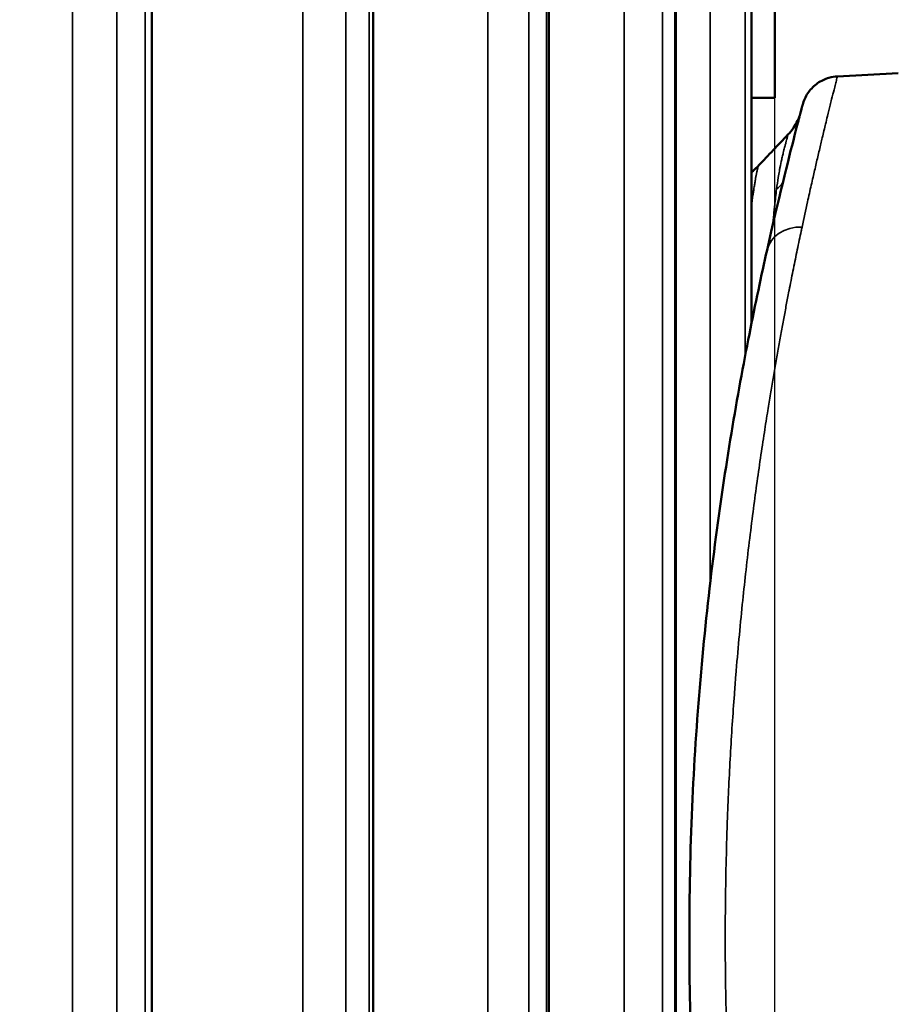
# Model space of a CAD drawing. Header units: millimetres. Extents: x 38 to 2514, y 38 to 1622.
# Tile 144 of 256: x 1118 to 1134, y 791 to 810. Entities that reach past the tile are written whole.
import ezdxf

# ---------------------------------------------------------------- set-up
doc = ezdxf.new("R2010")
doc.units = ezdxf.units.MM
doc.header["$LTSCALE"] = 7.692308
for name, color, linetype, lineweight in [('Dimension (ISO)', 7, 'Continuous', 25), ('Visible (ISO)', 7, 'Continuous', 50), ('Visible Narrow (ISO)', 7, 'Continuous', 35)]:
    doc.layers.add(name, color=color, linetype=linetype, lineweight=lineweight)
doc.styles.add('Note Text (ANSI)', font='tahoma.ttf')
doc.dimstyles.new('Default (ISO)', dxfattribs={"dimscale": 7.692308, "dimtxt": 1, "dimasz": 2.5, "dimexe": 3.175, "dimexo": 0, "dimgap": 0.762, "dimtad": 1, "dimrnd": 1e-08, "dimzin": 0, "dimdsep": 46, "dimtxsty": 'Note Text (ANSI)', "dimcen": 0.09, "dimdle": 10, "dimclrd": 1, "dimclre": 1, "dimclrt": 1, "dimazin": 0, "dimtfac": 3.5052, "dimtmove": 0, "dimatfit": 3, "dimfxl": 1, "dimtolj": 1, "dimtzin": 0, "dimlwd": -1, "dimlwe": -1, "dimarcsym": 0})

# ---------------------------------------------------------------- blocks, each defined once
blk = doc.blocks.new('*D3')
at = {"layer": 'Defpoints', "color": 0, "transparency": 16777216}
for p in [(1132.115, 1043.445), (1017.115, 757.043), (1132.115, 757.043)]:
    blk.add_point(p, dxfattribs=at)
at = {"layer": 'Dimension (ISO)', "color": 1, "transparency": 16777216}
for p, q in [((1017.115, 757.043), (1017.115, 1067.868)), ((1132.115, 757.043), (1132.115, 1067.868)), ((1036.346, 1043.445), (1112.885, 1043.445))]:
    blk.add_line(p, q, dxfattribs=at)
for points in [[(1036.346, 1046.65), (1036.346, 1040.24), (1017.115, 1043.445)], [(1112.885, 1046.65), (1112.885, 1040.24), (1132.115, 1043.445)]]:
    blk.add_solid(points, dxfattribs=at)
at = {"layer": 'Dimension (ISO)', "color": 1, "transparency": 16777216, "insert": (1024.38, 1059.37), "char_height": 7.69231, "attachment_point": 1, "style": 'Note Text (ANSI)'}
blk.add_mtext('\\A1;115.00 mm [4.528 in]', dxfattribs=at)
blk = doc.blocks.new('*D10')
at = {"layer": 'Defpoints', "color": 0, "transparency": 16777216}
for p in [(1163.115, 1147.322), (986.127, 798.326), (1163.115, 797.473)]:
    blk.add_point(p, dxfattribs=at)
at = {"layer": 'Dimension (ISO)', "color": 1, "transparency": 16777216}
for p, q in [((986.127, 798.326), (986.127, 1171.745)), ((1163.115, 797.473), (1163.115, 1171.745)), ((1005.358, 1147.322), (1143.885, 1147.322))]:
    blk.add_line(p, q, dxfattribs=at)
for points in [[(1005.358, 1150.527), (1005.358, 1144.117), (986.127, 1147.322)], [(1143.885, 1150.527), (1143.885, 1144.117), (1163.115, 1147.322)]]:
    blk.add_solid(points, dxfattribs=at)
at = {"layer": 'Dimension (ISO)', "color": 1, "transparency": 16777216, "insert": (1024.386, 1163.247), "char_height": 7.69231, "attachment_point": 1, "style": 'Note Text (ANSI)'}
blk.add_mtext('\\A1;176.99 mm [6.968 in]', dxfattribs=at)

msp = doc.modelspace()

# ---------------------------------------------------------------- linework, layer by layer
at = {"layer": 'Visible (ISO)'}
for p, q in [((1120.616, 912.3523), (1120.616, 761.6927)), ((1124.7044, 912.1606), (1124.7044, 761.6927)), ((1127.9461, 911.8673), (1127.9461, 761.6927)), ((1130.2856, 911.6636), (1130.2856, 761.6927)), ((1131.6828, 911.4935), (1131.6828, 804.0263)), ((1132.1154, 808.1927), (1132.1154, 911.2927)), ((1133.2691, 808.586), (1134.3926, 808.6449)), ((1131.6828, 808.1927), (1132.1138, 808.1927)), ((1132.1154, 808.1927), (1132.1138, 808.1927)), ((1132.5682, 807.837), (1132.5683, 807.8374)), ((1132.3559, 807.5112), (1132.3559, 807.5113)), ((1131.8151, 806.9404), (1131.8151, 806.9404)), ((1132.0744, 805.8419), (1132.0744, 805.8419))]:
    msp.add_line(p, q, dxfattribs=at)
for points, knots in [([(1132.592, 807.9269), (1132.6045, 807.9743), (1132.614, 808.0099), (1132.6235, 808.0454), (1132.6259, 808.0542), (1132.6281, 808.0627), (1132.6287, 808.0648), (1132.6293, 808.0671), (1132.6294, 808.0673), (1132.6297, 808.0684), (1132.6297, 808.0685), (1132.6298, 808.069), (1132.6298, 808.0691), (1132.6303, 808.0707), (1132.6304, 808.0712), (1132.6307, 808.0722), (1132.6308, 808.0726), (1132.6312, 808.074), (1132.6315, 808.0751), (1132.6331, 808.0807), (1132.6345, 808.0855), (1132.6583, 808.164), (1132.6936, 808.2352), (1132.7843, 808.3603), (1132.8408, 808.4159), (1132.9673, 808.5045), (1133.0389, 808.5387), (1133.1638, 808.5744), (1133.2165, 808.5832), (1133.2691, 808.586)], [0.0067225, 0.0067225, 0.0067225, 0.0067225, 0.11027056, 0.11027056, 0.16312504, 0.16312504, 0.18836257, 0.18836257, 0.20729021, 0.20729021, 0.20906475, 0.20906475, 0.21049595, 0.21049595, 0.21085719, 0.21085719, 0.21103722, 0.21103722, 0.21140212, 0.21140212, 0.21285295, 0.21285295, 0.23603404, 0.23603404, 0.25919749, 0.25919749, 0.28236094, 0.28236094, 0.29817467, 0.29817467, 0.29817467, 0.29817467]), ([(1132.5895, 807.9175), (1132.6033, 807.9697), (1132.6136, 808.0083), (1132.6235, 808.0454), (1132.6259, 808.0543), (1132.6282, 808.0628), (1132.6287, 808.0648), (1132.6293, 808.0669), (1132.6294, 808.0674), (1132.6294, 808.0674)], [0, 0, 0, 0, 0.1102674, 0.1102674, 0.16312138, 0.16312138, 0.18835714, 0.18835714, 0.2042536, 0.2042536, 0.2042536, 0.2042536]), ([(1131.9698, 805.3811), (1132.1785, 806.3155), (1132.3617, 807.041), (1132.5146, 807.633), (1132.5447, 807.7479), (1132.5682, 807.837)], [0, 0, 0, 0, 0.49402615, 0.49402615, 0.64641352, 0.64641352, 0.64641352, 0.64641352]), ([(1132.3559, 807.5113), (1132.3923, 807.5497), (1132.4257, 807.5912), (1132.4846, 807.6772), (1132.5104, 807.7223), (1132.5401, 807.7843), (1132.5475, 807.801), (1132.561, 807.8339), (1132.5673, 807.8504), (1132.5749, 807.872), (1132.5772, 807.8787), (1132.582, 807.8934), (1132.5842, 807.9004), (1132.5876, 807.9116), (1132.5888, 807.9157), (1132.5908, 807.9227), (1132.5914, 807.9247), (1132.5917, 807.9258)], [0, 0, 0, 0, 0.015898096, 0.015898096, 0.031384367, 0.031384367, 0.037016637, 0.037016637, 0.042807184, 0.042807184, 0.045779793, 0.045779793, 0.050156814, 0.050156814, 0.054948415, 0.054948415, 0.061738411, 0.061738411, 0.061738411, 0.061738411]), ([(1131.6827, 806.8238), (1131.7216, 806.8524), (1131.7582, 806.8836), (1131.7997, 806.9245), (1131.8075, 806.9324), (1131.8151, 806.9404)], [0.050128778, 0.050128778, 0.050128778, 0.050128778, 0.064902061, 0.064902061, 0.068404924, 0.068404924, 0.068404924, 0.068404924]), ([(1131.6828, 806.8237), (1131.7223, 806.8528), (1131.7594, 806.8846), (1131.8006, 806.9254), (1131.8077, 806.9327), (1131.8147, 806.9401)], [0.049891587, 0.049891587, 0.049891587, 0.049891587, 0.064892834, 0.064892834, 0.068108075, 0.068108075, 0.068108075, 0.068108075]), ([(1132.5682, 777.5485), (1132.4959, 777.8226), (1132.3582, 778.3475), (1132.0094, 779.809), (1131.7952, 780.7611), (1131.3621, 783.0198), (1131.1389, 784.3676), (1130.7793, 787.2875), (1130.6412, 788.9005), (1130.515, 792.1407), (1130.5237, 793.8075), (1130.6791, 796.9855), (1130.8252, 798.5369), (1131.1946, 801.3815), (1131.4223, 802.7063), (1131.7551, 804.3952), (1131.8659, 804.9158), (1131.9698, 805.3811)], [0, 0, 0, 0, 0.468295, 0.468295, 0.9355978, 0.9355978, 1.4223239, 1.4223239, 1.9170273, 1.9170273, 2.4044331, 2.4044331, 2.8861189, 2.8861189, 3.3744666, 3.3744666, 3.6204616, 3.6204616, 3.6204616, 3.6204616])]:
    msp.add_open_spline(points, degree=3, knots=knots, dxfattribs=at)
msp.add_open_spline([(1131.8151, 806.9405), (1131.9953, 807.1307), (1132.1756, 807.321), (1132.3559, 807.5113)], degree=3, dxfattribs=at)
at = {"layer": 'Visible Narrow (ISO)'}
for p, q in [((1119.1533, 913.5969), (1119.1533, 761.6927)), ((1123.402, 913.5969), (1123.402, 761.6927)), ((1126.8158, 913.5969), (1126.8158, 761.6927)), ((1129.3365, 913.5969), (1129.3365, 761.6927)), ((1130.9209, 913.5969), (1130.9209, 799.24)), ((1119.9687, 911.2927), (1119.9691, 761.6927)), ((1120.4943, 911.2927), (1120.4947, 761.6927)), ((1124.1941, 911.2927), (1124.1946, 761.6927)), ((1124.6258, 911.2927), (1124.6263, 761.6927)), ((1127.5713, 911.2927), (1127.5718, 761.6927)), ((1127.9017, 911.2927), (1127.9022, 761.6927)), ((1130.0423, 911.2927), (1130.0428, 761.6927)), ((1130.2658, 911.2927), (1130.2663, 761.6927)), ((1131.565, 911.2927), (1131.5654, 803.4252)), ((1131.6777, 911.2927), (1131.6781, 804.0028)), ((1132.1132, 911.2927), (1132.1138, 808.1927)), ((1131.5654, 799.3302), (1131.5654, 799.33))]:
    msp.add_line(p, q, dxfattribs=at)
for centre, major_axis, ratio, start_param, end_param in [((1131.3981, 807.066), (-0.9931, 0.1176), 0.8016758, 2.5119785, 2.7101543), ((1132.653, 805.2286), (-0.6832, 0.1525), 0.8166093, 4.9455269, 6.2831868)]:
    msp.add_ellipse(centre, major_axis=major_axis, ratio=ratio, start_param=start_param, end_param=end_param, dxfattribs=at)
for points, knots in [([(1132.6164, 805.8066), (1132.6506, 805.9668), (1132.6841, 806.1211), (1132.7285, 806.3223), (1132.7402, 806.3746), (1132.7745, 806.5287), (1132.7969, 806.628), (1132.8385, 806.8105), (1132.8578, 806.8944), (1132.8967, 807.0627), (1132.9163, 807.1466), (1132.9538, 807.3057), (1132.9716, 807.3811), (1133.0103, 807.5429), (1133.0307, 807.6275), (1133.062, 807.7568), (1133.0737, 807.8047), (1133.1031, 807.9247), (1133.12, 807.9933), (1133.1449, 808.0937), (1133.1538, 808.1292), (1133.1785, 808.2285), (1133.1931, 808.2865), (1133.2104, 808.3549), (1133.2147, 808.3721), (1133.2286, 808.4271), (1133.237, 808.4601), (1133.2479, 808.503), (1133.2514, 808.5167), (1133.2589, 808.546), (1133.2623, 808.5594), (1133.2669, 808.5772), (1133.2682, 808.5825), (1133.269, 808.5856), (1133.2691, 808.586), (1133.2691, 808.586)], [0, 0, 0, 0, 0.0229932, 0.0229932, 0.03125, 0.03125, 0.0476871, 0.0476871, 0.0625, 0.0625, 0.07833858, 0.07833858, 0.09375, 0.09375, 0.11291768, 0.11291768, 0.125, 0.125, 0.14458281, 0.14458281, 0.15625, 0.15625, 0.17920861, 0.17920861, 0.1875, 0.1875, 0.20742646, 0.20742646, 0.21875, 0.21875, 0.23541634, 0.23541634, 0.25, 0.25, 0.25531897, 0.25531897, 0.25531897, 0.25531897]), ([(1132.5683, 807.8374), (1132.5692, 807.8407), (1132.57, 807.844), (1132.5735, 807.8573), (1132.5761, 807.8669), (1132.5808, 807.8849), (1132.5831, 807.8933), (1132.5867, 807.9069), (1132.5881, 807.9123), (1132.5895, 807.9175)], [0.68376122, 0.68376122, 0.68376122, 0.68376122, 0.7, 0.7, 0.75070613, 0.75070613, 0.8, 0.8, 0.83503909, 0.83503909, 0.83503909, 0.83503909]), ([(1132.1453, 806.5021), (1132.1547, 806.5802), (1132.1651, 806.6523), (1132.1759, 806.7185), (1132.1829, 806.7612), (1132.1899, 806.8015), (1132.197, 806.8395), (1132.2009, 806.8606), (1132.2048, 806.881), (1132.2087, 806.9007), (1132.2197, 806.9562), (1132.2305, 807.0068), (1132.2407, 807.0525), (1132.2476, 807.0831), (1132.2543, 807.1116), (1132.2606, 807.1382), (1132.2637, 807.1512), (1132.2668, 807.1638), (1132.2697, 807.1759), (1132.2742, 807.1944), (1132.2786, 807.2118), (1132.2828, 807.2285), (1132.2868, 807.2443), (1132.2906, 807.2594), (1132.2944, 807.2739), (1132.3001, 807.2961), (1132.3056, 807.317), (1132.3107, 807.3366), (1132.3129, 807.3448), (1132.315, 807.3528), (1132.317, 807.3605), (1132.3221, 807.3798), (1132.3269, 807.3975), (1132.3311, 807.4136), (1132.3325, 807.4187), (1132.3338, 807.4236), (1132.3351, 807.4284), (1132.3379, 807.4389), (1132.3404, 807.4486), (1132.3427, 807.4573), (1132.3447, 807.4649), (1132.3464, 807.4717), (1132.348, 807.4779), (1132.3495, 807.4838), (1132.3509, 807.4891), (1132.352, 807.4936), (1132.353, 807.498), (1132.3539, 807.5017), (1132.3546, 807.5045), (1132.3547, 807.5052), (1132.3548, 807.5058), (1132.355, 807.5064), (1132.3556, 807.5092), (1132.3559, 807.5109), (1132.3559, 807.5112), (1132.3559, 807.5113), (1132.3559, 807.5113), (1132.3559, 807.5113)], [0, 0, 0, 0, 0.1, 0.1, 0.1, 0.16439238, 0.16439238, 0.16439238, 0.2, 0.2, 0.2, 0.3, 0.3, 0.3, 0.36708742, 0.36708742, 0.36708742, 0.4, 0.4, 0.4, 0.45, 0.45, 0.45, 0.49731966, 0.49731966, 0.49731966, 0.56966435, 0.56966435, 0.56966435, 0.6, 0.6, 0.6, 0.6757933, 0.6757933, 0.6757933, 0.7, 0.7, 0.7, 0.75358409, 0.75358409, 0.75358409, 0.8, 0.8, 0.8, 0.84527344, 0.84527344, 0.84527344, 0.88952406, 0.88952406, 0.88952406, 0.9, 0.9, 0.9, 0.95156102, 0.95156102, 0.95156102, 0.95920563, 0.95920563, 0.95920563, 0.95920563]), ([(1131.8151, 806.9404), (1131.8148, 806.9402), (1131.8145, 806.9398), (1131.8132, 806.9382), (1131.8121, 806.9363), (1131.8108, 806.9336), (1131.8107, 806.9333), (1131.8094, 806.9304), (1131.8081, 806.9273), (1131.8055, 806.92), (1131.8041, 806.9158), (1131.8024, 806.9099), (1131.8021, 806.9089), (1131.8014, 806.9065), (1131.8009, 806.905), (1131.7986, 806.8967), (1131.7965, 806.8888), (1131.7927, 806.873), (1131.791, 806.8658), (1131.7883, 806.854), (1131.7875, 806.8501), (1131.7834, 806.8316), (1131.78, 806.8152), (1131.7751, 806.7907), (1131.7739, 806.7846), (1131.7712, 806.7708), (1131.7697, 806.7629), (1131.7648, 806.7368), (1131.7612, 806.7172), (1131.7556, 806.6855), (1131.7537, 806.6747), (1131.7495, 806.6503), (1131.7471, 806.6363), (1131.7409, 806.5984), (1131.7368, 806.5733), (1131.7304, 806.5325), (1131.7282, 806.5182), (1131.7225, 806.4815), (1131.719, 806.4584), (1131.7107, 806.4018), (1131.7057, 806.3674), (1131.6986, 806.3163), (1131.6965, 806.3014), (1131.6906, 806.2587), (1131.6867, 806.23), (1131.6828, 806.2002)], [0.02509666, 0.02509666, 0.02509666, 0.02509666, 0.03151378, 0.03151378, 0.05555556, 0.05555556, 0.05885134, 0.05885134, 0.08309162, 0.08309162, 0.1066019, 0.1066019, 0.11111111, 0.11111111, 0.11763612, 0.11763612, 0.14595158, 0.14595158, 0.16666667, 0.16666667, 0.17646939, 0.17646939, 0.21126678, 0.21126678, 0.22222222, 0.22222222, 0.23534128, 0.23534128, 0.26399376, 0.26399376, 0.27777778, 0.27777778, 0.29413159, 0.29413159, 0.3201475, 0.3201475, 0.33333333, 0.33333333, 0.35283667, 0.35283667, 0.37862867, 0.37862867, 0.38888889, 0.38888889, 0.40744216, 0.40744216, 0.40744216, 0.40744216]), ([(1132.0746, 805.8425), (1132.0768, 805.8654), (1132.079, 805.8882), (1132.0812, 805.911), (1132.085, 805.9495), (1132.0888, 805.988), (1132.0927, 806.0264), (1132.0965, 806.0637), (1132.1004, 806.1011), (1132.1043, 806.1386), (1132.1066, 806.1607), (1132.109, 806.1828), (1132.1114, 806.205), (1132.122, 806.3038), (1132.1335, 806.4041), (1132.1453, 806.5021)], [0.79710698, 0.79710698, 0.79710698, 0.79710698, 0.81818182, 0.81818182, 0.81818182, 0.85391473, 0.85391473, 0.85391473, 0.88863173, 0.88863173, 0.88863173, 0.90909091, 0.90909091, 0.90909091, 0.99999998, 0.99999998, 0.99999998, 0.99999998]), ([(1133.2691, 776.7994), (1133.2691, 776.7994), (1133.2686, 776.8015), (1133.2675, 776.8057), (1133.2663, 776.8106), (1133.2643, 776.8182), (1133.2616, 776.8287), (1133.2576, 776.8446), (1133.2518, 776.867), (1133.2445, 776.896), (1133.2408, 776.9103), (1133.2368, 776.9262), (1133.2323, 776.9437), (1133.2256, 776.9703), (1133.2179, 777.0005), (1133.2094, 777.0345), (1133.2008, 777.0685), (1133.1913, 777.1061), (1133.181, 777.1474), (1133.1712, 777.1863), (1133.1607, 777.2285), (1133.1494, 777.2738), (1133.1381, 777.3192), (1133.1261, 777.3677), (1133.1134, 777.419), (1133.112, 777.4247), (1133.1106, 777.4305), (1133.1092, 777.4363), (1133.0972, 777.4851), (1133.0846, 777.5363), (1133.0715, 777.5901), (1133.0582, 777.6442), (1133.0445, 777.7009), (1133.0302, 777.7602), (1133.0267, 777.7744), (1133.0233, 777.7887), (1133.0198, 777.8031), (1133.0093, 777.8468), (1132.9985, 777.8918), (1132.9874, 777.9384), (1132.9757, 777.9873), (1132.9637, 778.0378), (1132.9513, 778.0904), (1132.9396, 778.1398), (1132.9275, 778.191), (1132.9151, 778.2443), (1132.9143, 778.2476), (1132.9135, 778.251), (1132.9127, 778.2544), (1132.9002, 778.3078), (1132.8873, 778.3633), (1132.8739, 778.4212), (1132.8607, 778.4783), (1132.847, 778.5377), (1132.8329, 778.5997), (1132.819, 778.6604), (1132.8046, 778.7235), (1132.7897, 778.7896), (1132.7867, 778.8029), (1132.7837, 778.8163), (1132.7806, 778.8298), (1132.7629, 778.9087), (1132.7444, 778.9916), (1132.7251, 779.0789), (1132.7063, 779.1636), (1132.6868, 779.2524), (1132.6666, 779.3458), (1132.6496, 779.4241), (1132.632, 779.5055), (1132.6139, 779.5904), (1132.5905, 779.7002), (1132.5661, 779.8158), (1132.5408, 779.9374), (1132.5162, 780.0559), (1132.4907, 780.1801), (1132.4643, 780.3105), (1132.446, 780.401), (1132.4273, 780.4944), (1132.4082, 780.5909), (1132.3811, 780.728), (1132.3532, 780.8713), (1132.3246, 781.0209), (1132.2963, 781.1691), (1132.2674, 781.3234), (1132.2379, 781.4841), (1132.2149, 781.6089), (1132.1916, 781.7376), (1132.1681, 781.8701), (1132.143, 782.0115), (1132.1176, 782.1572), (1132.092, 782.3071), (1132.0665, 782.4564), (1132.0409, 782.6099), (1132.0152, 782.7673), (1131.9896, 782.9239), (1131.964, 783.0844), (1131.9384, 783.2486), (1131.9288, 783.3106), (1131.9191, 783.373), (1131.9095, 783.436), (1131.8858, 783.5914), (1131.8622, 783.7498), (1131.8389, 783.911), (1131.8156, 784.0718), (1131.7925, 784.2353), (1131.7698, 784.4012), (1131.7471, 784.5665), (1131.7248, 784.7341), (1131.703, 784.9037), (1131.6887, 785.0147), (1131.6746, 785.1265), (1131.6607, 785.2391), (1131.633, 785.4634), (1131.6062, 785.6906), (1131.5804, 785.9202), (1131.5547, 786.1487), (1131.5301, 786.3796), (1131.5066, 786.6123), (1131.4874, 786.8026), (1131.469, 786.9941), (1131.4513, 787.1865), (1131.4262, 787.4618), (1131.4027, 787.739), (1131.381, 788.0179), (1131.359, 788.3002), (1131.3389, 788.5841), (1131.3207, 788.8695), (1131.3135, 788.9826), (1131.3066, 789.0959), (1131.3001, 789.2094), (1131.2848, 789.4721), (1131.2712, 789.736), (1131.2593, 790.0008), (1131.2474, 790.2658), (1131.2373, 790.5319), (1131.2288, 790.7988), (1131.2238, 790.9586), (1131.2193, 791.1187), (1131.2156, 791.2791), (1131.2091, 791.5524), (1131.2045, 791.8265), (1131.2018, 792.1014), (1131.1991, 792.3739), (1131.1983, 792.6472), (1131.1993, 792.921), (1131.1999, 793.0743), (1131.2011, 793.2277), (1131.2028, 793.3814), (1131.2058, 793.6366), (1131.2104, 793.8922), (1131.2166, 794.1477), (1131.2228, 794.404), (1131.2306, 794.6601), (1131.2401, 794.9154), (1131.2472, 795.1081), (1131.2553, 795.3004), (1131.2642, 795.492), (1131.2732, 795.6829), (1131.283, 795.8732), (1131.2936, 796.0623), (1131.3042, 796.252), (1131.3157, 796.4405), (1131.328, 796.6274), (1131.3403, 796.8151), (1131.3533, 797.0013), (1131.3671, 797.1853), (1131.3759, 797.3037), (1131.3851, 797.4213), (1131.3945, 797.5378), (1131.4126, 797.7631), (1131.4317, 797.9849), (1131.4517, 798.2026), (1131.4716, 798.4205), (1131.4924, 798.6344), (1131.5138, 798.8439), (1131.5335, 799.0366), (1131.5537, 799.2257), (1131.5743, 799.4107), (1131.5964, 799.6095), (1131.619, 799.8037), (1131.6419, 799.9931), (1131.665, 800.184), (1131.6884, 800.37), (1131.7119, 800.5509), (1131.734, 800.7211), (1131.7563, 800.8867), (1131.7785, 801.0475), (1131.8019, 801.2172), (1131.8253, 801.3816), (1131.8486, 801.5411), (1131.8726, 801.7055), (1131.8965, 801.8647), (1131.9202, 802.0188), (1131.9414, 802.1571), (1131.9625, 802.2913), (1131.9834, 802.4217), (1132.0001, 802.5259), (1132.0166, 802.6276), (1132.0331, 802.7274), (1132.0492, 802.8247), (1132.0652, 802.9202), (1132.0811, 803.0143), (1132.0977, 803.112), (1132.1142, 803.2081), (1132.1308, 803.3032), (1132.1473, 803.3983), (1132.1639, 803.4923), (1132.1806, 803.5857), (1132.1971, 803.6779), (1132.2137, 803.7695), (1132.2304, 803.8608), (1132.2461, 803.9466), (1132.262, 804.0321), (1132.278, 804.1177), (1132.2938, 804.2021), (1132.3098, 804.2867), (1132.326, 804.3715), (1132.3418, 804.4545), (1132.3579, 804.5377), (1132.3742, 804.6214), (1132.3784, 804.6427), (1132.3826, 804.664), (1132.3867, 804.6854), (1132.4096, 804.8022), (1132.433, 804.92), (1132.4568, 805.038), (1132.4804, 805.1548), (1132.5043, 805.2719), (1132.5285, 805.3886), (1132.5524, 805.504), (1132.5765, 805.6191), (1132.6007, 805.7331), (1132.6059, 805.7577), (1132.6112, 805.7822), (1132.6164, 805.8066)], [0.25533317, 0.25533317, 0.25533317, 0.25533317, 0.26735256, 0.26735256, 0.26735256, 0.28125, 0.28125, 0.28125, 0.3021913, 0.3021913, 0.3021913, 0.3125, 0.3125, 0.3125, 0.328125, 0.328125, 0.328125, 0.34375, 0.34375, 0.34375, 0.35851904, 0.35851904, 0.35851904, 0.37334864, 0.37334864, 0.37334864, 0.375, 0.375, 0.375, 0.38890765, 0.38890765, 0.38890765, 0.40290981, 0.40290981, 0.40290981, 0.40625, 0.40625, 0.40625, 0.41634473, 0.41634473, 0.41634473, 0.42692237, 0.42692237, 0.42692237, 0.43687513, 0.43687513, 0.43687513, 0.4375, 0.4375, 0.4375, 0.44743883, 0.44743883, 0.44743883, 0.45723855, 0.45723855, 0.45723855, 0.46681917, 0.46681917, 0.46681917, 0.46875, 0.46875, 0.46875, 0.47998635, 0.47998635, 0.47998635, 0.49087702, 0.49087702, 0.49087702, 0.5, 0.5, 0.5, 0.51179679, 0.51179679, 0.51179679, 0.52328096, 0.52328096, 0.52328096, 0.53125, 0.53125, 0.53125, 0.54257371, 0.54257371, 0.54257371, 0.5537851, 0.5537851, 0.5537851, 0.5625, 0.5625, 0.5625, 0.57179739, 0.57179739, 0.57179739, 0.58105677, 0.58105677, 0.58105677, 0.59027146, 0.59027146, 0.59027146, 0.59375, 0.59375, 0.59375, 0.60232966, 0.60232966, 0.60232966, 0.61088918, 0.61088918, 0.61088918, 0.61941901, 0.61941901, 0.61941901, 0.625, 0.625, 0.625, 0.63612495, 0.63612495, 0.63612495, 0.64719746, 0.64719746, 0.64719746, 0.65625, 0.65625, 0.65625, 0.66920043, 0.66920043, 0.66920043, 0.68230702, 0.68230702, 0.68230702, 0.6875, 0.6875, 0.6875, 0.6995209, 0.6995209, 0.6995209, 0.71154961, 0.71154961, 0.71154961, 0.71875, 0.71875, 0.71875, 0.73102014, 0.73102014, 0.73102014, 0.74318708, 0.74318708, 0.74318708, 0.75, 0.75, 0.75, 0.76132017, 0.76132017, 0.76132017, 0.7726779, 0.7726779, 0.7726779, 0.78125, 0.78125, 0.78125, 0.78979355, 0.78979355, 0.78979355, 0.79836028, 0.79836028, 0.79836028, 0.80696539, 0.80696539, 0.80696539, 0.8125, 0.8125, 0.8125, 0.82319782, 0.82319782, 0.82319782, 0.83390427, 0.83390427, 0.83390427, 0.84375, 0.84375, 0.84375, 0.85432041, 0.85432041, 0.85432041, 0.86497684, 0.86497684, 0.86497684, 0.875, 0.875, 0.875, 0.88556969, 0.88556969, 0.88556969, 0.8964723, 0.8964723, 0.8964723, 0.90625, 0.90625, 0.90625, 0.9140625, 0.9140625, 0.9140625, 0.92168203, 0.92168203, 0.92168203, 0.92959101, 0.92959101, 0.92959101, 0.9375, 0.9375, 0.9375, 0.9453125, 0.9453125, 0.9453125, 0.95264477, 0.95264477, 0.95264477, 0.95988031, 0.95988031, 0.95988031, 0.9669524, 0.9669524, 0.9669524, 0.96875, 0.96875, 0.96875, 0.97858296, 0.97858296, 0.97858296, 0.98830897, 0.98830897, 0.98830897, 0.99792915, 0.99792915, 0.99792915, 1, 1, 1, 1])]:
    msp.add_open_spline(points, degree=3, knots=knots, dxfattribs=at)

# ---------------------------------------------------------------- dimensions: what is measured, and where the dimension line sits
at = {"layer": 'Dimension (ISO)', "color": 1, "true_color": 0xff0000}
dim = msp.add_linear_dim(base=(1163.1153, 1147.3218), p1=(986.1274, 798.3263), p2=(1163.1153, 797.4734), angle=180, text='<> mm [6.968 in]', dimstyle='Default (ISO)', override={"dimgap": 0.762, "dimdec": 2, "dimpost": '', "dimtol": 0, "dimlim": 0, "dimtp": 0, "dimtm": 0, "dimtdec": 2, "dimtofl": 0, "dimatfit": 1}, dxfattribs=at)
dim.commit()
dim.dimension.update_dxf_attribs({"geometry": '*D10', "text_midpoint": (1074.6213, 1147.3218), "dimtype": 160})
dim = msp.add_linear_dim(base=(1132.1154, 1043.4453), p1=(1017.1154, 757.0427), p2=(1132.1154, 757.0427), text='<> mm [4.528 in]', dimstyle='Default (ISO)', override={"dimgap": 0.762, "dimdec": 2, "dimpost": '', "dimtol": 0, "dimlim": 0, "dimtp": 0, "dimtm": 0, "dimtdec": 2, "dimtofl": 0, "dimatfit": 1}, dxfattribs=at)
dim.commit()
dim.dimension.update_dxf_attribs({"geometry": '*D3', "text_midpoint": (1074.6154, 1043.4453), "dimtype": 160})

doc.saveas('drawing.dxf')
